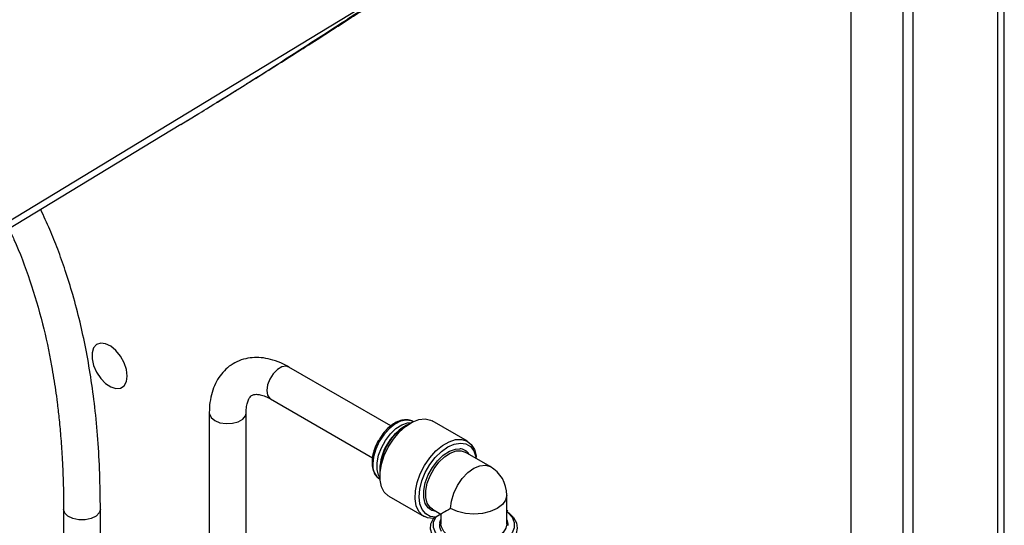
# Model space of a CAD drawing. Header units: inches. Extents: x 0.4 to 16.8, y 0 to 10.8.
# Tile 99 of 102: x 15 to 15.6, y 8.1 to 8.4. Entities that reach past the tile are written whole.
import ezdxf

# ---------------------------------------------------------------- set-up
doc = ezdxf.new("R2010")
doc.units = ezdxf.units.IN
doc.header["$MEASUREMENT"] = 0

msp = doc.modelspace()

# ---------------------------------------------------------------- linework, layer by layer
at = {"color": 7, "linetype": 'Continuous'}
for p, q in [((15.57628035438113, 6.98898166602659), (15.57628035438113, 8.826198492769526)), ((15.57247274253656, 8.820891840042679), (15.57247274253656, 6.983675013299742)), ((15.52456625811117, 8.793236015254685), (15.52456625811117, 6.956019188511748)), ((15.51905671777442, 7.050654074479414), (15.51905671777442, 8.683735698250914)), ((15.48959393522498, 7.033645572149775), (15.48959393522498, 8.666727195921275)), ((14.97609234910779, 8.254234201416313), (15.24209537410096, 8.415720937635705)), ((15.11005843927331, 8.331204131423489), (15.11404926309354, 8.33364345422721)), ((15.11384901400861, 8.333505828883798), (15.12024722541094, 8.337431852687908)), ((15.11005843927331, 8.331204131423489), (14.97609234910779, 8.249875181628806)), ((15.22900636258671, 8.160657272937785), (15.17130049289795, 8.193970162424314)), ((15.16088467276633, 8.175927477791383), (15.21859079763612, 8.142614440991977)), ((15.12621313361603, 8.167934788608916), (15.12621313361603, 8.073258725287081)), ((15.14704646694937, 8.094598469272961), (15.14704646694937, 8.167934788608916)), ((15.23786795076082, 8.161032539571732), (15.23670818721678, 8.160362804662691)), ((15.24161441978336, 8.16300104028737), (15.24144489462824, 8.163098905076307)), ((15.27238808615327, 8.15197135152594), (15.25248098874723, 8.163463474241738)), ((15.28529738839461, 8.137631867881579), (15.27114597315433, 8.145801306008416)), ((15.2226970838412, 8.136092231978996), (15.2226970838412, 8.134752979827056)), ((15.22269641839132, 8.130622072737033), (15.22286594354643, 8.130524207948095)), ((15.29460752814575, 8.105165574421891), (15.29460752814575, 8.121507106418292)), ((15.22789965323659, 8.120882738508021), (15.24780675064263, 8.109390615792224)), ((15.04373126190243, 8.113424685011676), (15.04373126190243, 7.982654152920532)), ((15.06456459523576, 7.982654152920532), (15.06456459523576, 8.113424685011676)), ((15.25222793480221, 8.112831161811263), (15.25108435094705, 8.11346427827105)), ((15.2525287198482, 8.113551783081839), (15.25736999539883, 8.11075697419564)), ((15.25736999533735, 8.11075595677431), (15.25446217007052, 8.109077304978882)), ((15.25736999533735, 8.110756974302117), (15.25736999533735, 8.105165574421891)), ((15.25674681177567, 8.106089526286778), (15.25736999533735, 8.107721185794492))]:
    msp.add_line(p, q, dxfattribs=at)
at = {"color": 7, "linetype": 'Continuous', "flags": 128}
for points in [[(15.07973716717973, 8.188859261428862), (15.07929343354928, 8.192515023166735), (15.07800166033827, 8.196358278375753), (15.07597662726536, 8.200047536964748), (15.07339826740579, 8.203254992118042), (15.07049567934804, 8.205695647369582), (15.06752677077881, 8.207152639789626), (15.06475534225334, 8.207496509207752), (15.06242764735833, 8.206696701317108), (15.06075051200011, 8.20482428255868), (15.05987295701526, 8.20204562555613), (15.05987295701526, 8.198607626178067), (15.06075051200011, 8.194815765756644), (15.06242764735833, 8.191006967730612), (15.06475534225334, 8.187519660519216), (15.06752677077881, 8.184663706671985), (15.07049567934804, 8.182692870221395), (15.07339826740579, 8.181782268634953), (15.07597662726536, 8.182012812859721), (15.07800166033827, 8.183364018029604), (15.07929343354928, 8.18571582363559), (15.07973716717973, 8.188859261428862)], [(15.17130049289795, 8.193970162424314), (15.16977543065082, 8.194440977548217), (15.16737162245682, 8.194063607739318), (15.16481354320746, 8.192586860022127), (15.16240973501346, 8.190188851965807), (15.16045013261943, 8.187158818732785), (15.15917109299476, 8.18386222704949), (15.15872688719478, 8.180696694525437), (15.15917109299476, 8.178044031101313), (15.16045013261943, 8.176224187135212), (15.16088467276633, 8.175927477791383)], [(15.12621313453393, 8.167932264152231), (15.12625277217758, 8.16741068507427), (15.12718909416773, 8.165393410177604), (15.12926410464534, 8.163682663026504), (15.1322275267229, 8.162484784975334), (15.13572192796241, 8.161944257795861), (15.13932583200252, 8.16212627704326), (15.14260455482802, 8.16300888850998), (15.14516263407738, 8.164485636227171), (15.14669152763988, 8.166378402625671), (15.14704624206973, 8.167895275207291)], [(15.24144489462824, 8.163098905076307), (15.24052178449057, 8.16353588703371), (15.23771574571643, 8.163972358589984), (15.23455500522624, 8.163333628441), (15.2312381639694, 8.161659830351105), (15.22797363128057, 8.159056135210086), (15.2249665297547, 8.155686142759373), (15.22240580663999, 8.151761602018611), (15.22045236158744, 8.147529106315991), (15.21922893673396, 8.143254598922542), (15.21881240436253, 8.139206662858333)], [(15.22282039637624, 8.131365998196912), (15.22206334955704, 8.132768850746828), (15.22123685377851, 8.136008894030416), (15.22123685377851, 8.139846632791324), (15.22206334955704, 8.144040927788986), (15.2236644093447, 8.148328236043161), (15.22593943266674, 8.152439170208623), (15.22874547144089, 8.156115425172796), (15.23190621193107, 8.159126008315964), (15.23522305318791, 8.161281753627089), (15.23848758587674, 8.162447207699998), (15.24086267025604, 8.162619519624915)], [(15.22789965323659, 8.120882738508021), (15.22757031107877, 8.121083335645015), (15.22529553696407, 8.12322566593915), (15.22371722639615, 8.126253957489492), (15.222909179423, 8.13002661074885), (15.222909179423, 8.134367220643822), (15.22371722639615, 8.13907282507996), (15.22529553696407, 8.143923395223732), (15.22757031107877, 8.148692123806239), (15.23043518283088, 8.153156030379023), (15.23375619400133, 8.157106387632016), (15.23737805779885, 8.160358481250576), (15.24113141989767, 8.16276024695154), (15.24484077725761, 8.164199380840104), (15.24833268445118, 8.164608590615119), (15.25144386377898, 8.16396874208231), (15.25248098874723, 8.163463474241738)], [(15.25305218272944, 8.108263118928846), (15.24978278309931, 8.108568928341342), (15.24700138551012, 8.109920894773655), (15.24483958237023, 8.112255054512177), (15.24339965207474, 8.11546097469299), (15.24274972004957, 8.119386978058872), (15.24292053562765, 8.123847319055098), (15.24390401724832, 8.128630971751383), (15.24565363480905, 8.133511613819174), (15.24808661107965, 8.138258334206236), (15.25108783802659, 8.142646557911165), (15.25451532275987, 8.146468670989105), (15.25820690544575, 8.149543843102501), (15.26198793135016, 8.151726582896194), (15.26567951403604, 8.152913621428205), (15.26910699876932, 8.153048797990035), (15.27210822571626, 8.152125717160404), (15.27454120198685, 8.15018805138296), (15.27629081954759, 8.147327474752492), (15.27727430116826, 8.143679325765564), (15.27734242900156, 8.143160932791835)], [(15.25446217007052, 8.109077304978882), (15.25133672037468, 8.10946145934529), (15.2487148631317, 8.110888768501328), (15.24672968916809, 8.113286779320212), (15.2454819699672, 8.116533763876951), (15.24503504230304, 8.120464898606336), (15.2454115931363, 8.12488063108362), (15.24659250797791, 8.12955680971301), (15.24851784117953, 8.134256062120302), (15.25108985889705, 8.138739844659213), (15.25417800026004, 8.142780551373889), (15.25762550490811, 8.146173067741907), (15.26125737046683, 8.1487451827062), (15.26488923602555, 8.150366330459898), (15.26833674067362, 8.150954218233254), (15.27142488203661, 8.150479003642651), (15.27399689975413, 8.148964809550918), (15.27592223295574, 8.146488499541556), (15.27710314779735, 8.143175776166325), (15.27726950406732, 8.14226626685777)], [(15.25108435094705, 8.11346427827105), (15.25013708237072, 8.1142620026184), (15.24847719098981, 8.11679037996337), (15.24762032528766, 8.120149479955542), (15.24762032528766, 8.124128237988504), (15.24847719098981, 8.128476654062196), (15.25013708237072, 8.13292150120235), (15.25249570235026, 8.137183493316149), (15.25540485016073, 8.140994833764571), (15.25868173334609, 8.144116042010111), (15.26212045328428, 8.146351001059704), (15.26550494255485, 8.147559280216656), (15.26803138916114, 8.14773326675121)], [(15.2525287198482, 8.113551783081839), (15.25118626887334, 8.11459171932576), (15.24959641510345, 8.117013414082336), (15.24877570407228, 8.120230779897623), (15.24877570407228, 8.124041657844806), (15.24959641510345, 8.128206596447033), (15.25118626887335, 8.132463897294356), (15.25344536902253, 8.136546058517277), (15.25623176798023, 8.140196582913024), (15.25937038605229, 8.143186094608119), (15.2626640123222, 8.145326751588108), (15.26590569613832, 8.14648404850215), (15.2688917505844, 8.146585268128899), (15.27114597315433, 8.145801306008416)], [(15.26282330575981, 8.113906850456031), (15.26327190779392, 8.118100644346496), (15.26458714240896, 8.122526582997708), (15.26667937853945, 8.126883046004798), (15.26940603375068, 8.130873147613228), (15.27258129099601, 8.134224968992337), (15.27598876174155, 8.136710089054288), (15.27939623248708, 8.138159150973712), (15.28257148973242, 8.138473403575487), (15.28529738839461, 8.137631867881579)], [(15.29460752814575, 8.121507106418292), (15.29397310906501, 8.11872521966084), (15.29211308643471, 8.116132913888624), (15.28915421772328, 8.113906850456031), (15.28529814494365, 8.112198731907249), (15.28080765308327, 8.111124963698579), (15.27598876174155, 8.110758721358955), (15.27116987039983, 8.111124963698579), (15.26667937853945, 8.112198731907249), (15.26282330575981, 8.113906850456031)], [(15.0645645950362, 8.113423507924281), (15.06396346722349, 8.111411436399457), (15.06217874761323, 8.109594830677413), (15.05942539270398, 8.108240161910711), (15.05603549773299, 8.107510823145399), (15.05241793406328, 8.107494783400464), (15.04900903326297, 8.108193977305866), (15.04621995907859, 8.109524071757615), (15.04438711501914, 8.111324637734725), (15.04373156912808, 8.113378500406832), (15.04373126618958, 8.113419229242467)], [(15.29560298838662, 8.111711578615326), (15.29583488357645, 8.111531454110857), (15.29850228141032, 8.108856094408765), (15.30010452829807, 8.10591107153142), (15.30056581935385, 8.1028357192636), (15.29986433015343, 8.099775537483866), (15.29803324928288, 8.096875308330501), (15.29515920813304, 8.09427224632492), (15.29137818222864, 8.092089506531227), (15.28686905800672, 8.0904303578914), (15.2818451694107, 8.089373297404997), (15.27654420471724, 8.088968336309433), (15.27121696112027, 8.089234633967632), (15.26611547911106, 8.090159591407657), (15.26148111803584, 8.091699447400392), (15.25753313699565, 8.09378134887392), (15.25445832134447, 8.096306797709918), (15.25240214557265, 8.099156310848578), (15.25146189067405, 8.102195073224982), (15.25168204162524, 8.105279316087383), (15.25305218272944, 8.108263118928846), (15.25305218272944, 8.108263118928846)], [(15.25474250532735, 8.112273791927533), (15.25249570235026, 8.11272321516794), (15.25222793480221, 8.112831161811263)], [(15.29460752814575, 8.112234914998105), (15.29531304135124, 8.111635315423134), (15.29759123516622, 8.108956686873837), (15.29877284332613, 8.106051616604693), (15.29879788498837, 8.103067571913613), (15.29766508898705, 8.1001560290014), (15.29543195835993, 8.097464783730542), (15.29221185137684, 8.095130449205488), (15.28816822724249, 8.093271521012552), (15.28350634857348, 8.091982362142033), (15.27846286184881, 8.091328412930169), (15.27329378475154, 8.09134286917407), (15.2682615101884, 8.092024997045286), (15.2636214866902, 8.09334017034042), (15.25960925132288, 8.095221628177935), (15.25642847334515, 8.097573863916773), (15.25424061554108, 8.10027747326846), (15.2531567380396, 8.103195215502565), (15.25323186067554, 8.10617898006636), (15.25446217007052, 8.109077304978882), (15.25446217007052, 8.109077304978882)], [(15.29460752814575, 8.105165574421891), (15.29415912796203, 8.102820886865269), (15.29257820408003, 8.10028590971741), (15.2899549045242, 8.098057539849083), (15.28645406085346, 8.096275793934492), (15.28229564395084, 8.095052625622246), (15.27774094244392, 8.094464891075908), (15.2730761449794, 8.094549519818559), (15.2685943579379, 8.095301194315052), (15.2645771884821, 8.096672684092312), (15.26127705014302, 8.098577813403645), (15.25890130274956, 8.100896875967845), (15.25759922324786, 8.103484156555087), (15.25736999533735, 8.105165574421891)]]:
    msp.add_lwpolyline(points, dxfattribs=at)
at = {"color": 7, "linetype": 'Continuous'}
for centre, radius, start, end in [((15.25271865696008, 8.134940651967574), 0.0300436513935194, 122.2020749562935, 177.803301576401), ((15.25399059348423, 8.134206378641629), 0.03121598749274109, 117.1620777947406, 182.8432987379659), ((15.26754008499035, 8.140890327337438), 0.006860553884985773, 31.97487016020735, 85.89336778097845), ((15.22777180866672, 8.138089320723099), 0.009028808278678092, 172.8912510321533, 235.7965685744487), ((15.27598876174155, 8.121507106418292), 0.01861876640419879, 0, 60.00268826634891), ((15.26331465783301, 8.10448664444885), 0.006760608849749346, 166.2850675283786, 209.231256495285), ((15.28842545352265, 8.104435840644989), 0.007000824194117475, 359.0269898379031, 27.98755483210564)]:
    msp.add_arc(centre, radius, start, end, dxfattribs=at)
msp.add_ellipse((15.27598876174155, 8.121507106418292), major_axis=(0.01861876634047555, 0.01075013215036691), ratio=7.037292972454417e-05, start_param=2.356153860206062, end_param=3.141552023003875, dxfattribs=at)
for points, knots in [([(15.11404926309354, 8.33364345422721), (15.11756753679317, 8.335787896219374), (15.1266761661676, 8.341339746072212), (15.14194174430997, 8.350850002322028), (15.16008604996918, 8.362294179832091), (15.17670022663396, 8.372919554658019), (15.191528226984, 8.382491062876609), (15.20339970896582, 8.390210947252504), (15.21532628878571, 8.39801637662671), (15.22790856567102, 8.406296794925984), (15.23703698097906, 8.41236070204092), (15.24209537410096, 8.415720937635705)], [0, 0, 0, 0, 0.08027553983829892, 0.2078292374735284, 0.3522673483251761, 0.5016563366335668, 0.5965677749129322, 0.7009689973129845, 0.7819367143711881, 0.8791630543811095, 0.9999999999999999, 0.9999999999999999, 0.9999999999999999, 0.9999999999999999]), ([(15.13020683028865, 8.34357663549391), (15.13068338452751, 8.343871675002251), (15.13319225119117, 8.345424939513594), (15.13779016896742, 8.3482592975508), (15.1438251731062, 8.352007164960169), (15.15554133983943, 8.359305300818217), (15.16952319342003, 8.368092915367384), (15.18538878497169, 8.378153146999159), (15.19583608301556, 8.384815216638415), (15.20516505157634, 8.390787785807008), (15.21475163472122, 8.396947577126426), (15.22716897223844, 8.404959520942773), (15.23636741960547, 8.41093747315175), (15.24144535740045, 8.414237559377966)], [0, 0, 0, 0, 0.01282156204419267, 0.06750037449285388, 0.1212408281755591, 0.1738209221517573, 0.3799509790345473, 0.4961453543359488, 0.6011927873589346, 0.662274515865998, 0.7487601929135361, 0.86130484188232, 1, 1, 1, 1]), ([(15.06456459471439, 8.11342658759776), (15.06449421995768, 8.120252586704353), (15.06435570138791, 8.133688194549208), (15.06324844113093, 8.152919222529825), (15.06154543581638, 8.171109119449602), (15.05923730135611, 8.188270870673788), (15.05641722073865, 8.204316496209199), (15.05303141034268, 8.219852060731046), (15.04916500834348, 8.234538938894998), (15.04491386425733, 8.24823617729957), (15.04053678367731, 8.260472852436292), (15.03597473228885, 8.272008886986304), (15.03252985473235, 8.279330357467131), (15.0307705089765, 8.283069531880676)], [0, 0, 0, 0, 0.1063945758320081, 0.2094163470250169, 0.3092579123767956, 0.4060791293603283, 0.4999604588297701, 0.5883647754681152, 0.6838698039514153, 0.7702959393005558, 0.8479342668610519, 0.9223379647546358, 1, 1, 1, 1]), ([(15.01288867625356, 8.272213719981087), (15.01381572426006, 8.270229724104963), (15.01822093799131, 8.260802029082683), (15.02485964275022, 8.243181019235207), (15.03192424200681, 8.21927082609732), (15.03594782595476, 8.200529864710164), (15.0381254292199, 8.187800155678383), (15.03917999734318, 8.18090430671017), (15.04018975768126, 8.173440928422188), (15.04118992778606, 8.164824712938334), (15.04215476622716, 8.154594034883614), (15.0429854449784, 8.142614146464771), (15.04360472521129, 8.128773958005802), (15.04368748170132, 8.118734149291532), (15.0437312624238, 8.113422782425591)], [0, 0, 0, 0, 0.04458615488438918, 0.2118677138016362, 0.3756306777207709, 0.5285411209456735, 0.5709853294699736, 0.6121972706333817, 0.6550359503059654, 0.7061092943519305, 0.765866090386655, 0.8345531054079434, 0.9124735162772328, 1, 1, 1, 1]), ([(15.17130049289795, 8.193970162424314), (15.17026287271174, 8.194539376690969), (15.16730369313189, 8.19616271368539), (15.16249791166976, 8.198024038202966), (15.1569868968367, 8.199251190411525), (15.15180114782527, 8.199509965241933), (15.14671589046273, 8.198844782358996), (15.14187695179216, 8.197188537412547), (15.1374742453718, 8.194534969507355), (15.13376781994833, 8.191091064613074), (15.13077715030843, 8.186966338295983), (15.12849966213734, 8.18222191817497), (15.12696002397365, 8.176879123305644), (15.12629077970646, 8.172034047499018), (15.12623253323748, 8.1689589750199), (15.12621313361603, 8.167934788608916)], [0, 0, 0, 0, 0.05028200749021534, 0.1433988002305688, 0.2266848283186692, 0.3067939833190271, 0.3841104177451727, 0.4670452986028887, 0.5471981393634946, 0.6260379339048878, 0.7049479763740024, 0.7856811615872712, 0.8694438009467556, 0.956516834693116, 1, 1, 1, 1]), ([(15.14704646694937, 8.167934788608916), (15.14706126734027, 8.168605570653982), (15.14710409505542, 8.170546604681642), (15.14755216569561, 8.173237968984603), (15.14838868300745, 8.17561007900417), (15.14934908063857, 8.177109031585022), (15.15027225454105, 8.17793628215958), (15.15119808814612, 8.178382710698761), (15.15280115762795, 8.178620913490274), (15.15502234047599, 8.178387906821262), (15.15776346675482, 8.177578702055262), (15.15989830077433, 8.176449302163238), (15.16088467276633, 8.175927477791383)], [0, 0, 0, 0, 0.05307486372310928, 0.1535821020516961, 0.2539980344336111, 0.3563134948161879, 0.4667522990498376, 0.6032232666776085, 0.7080450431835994, 0.806085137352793, 0.910404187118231, 1, 1, 1, 1]), ([(15.24156608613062, 8.16299600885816), (15.24153000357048, 8.163028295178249), (15.24080064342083, 8.163680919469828), (15.23883877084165, 8.164112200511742), (15.23594471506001, 8.164158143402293), (15.23282322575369, 8.163192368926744), (15.22964509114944, 8.16136651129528), (15.2265778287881, 8.158700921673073), (15.22403999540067, 8.155790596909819), (15.22279284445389, 8.15367199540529), (15.22229433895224, 8.152825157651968)], [0, 0, 0, 0, 0.007459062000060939, 0.1507748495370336, 0.2927225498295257, 0.4390620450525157, 0.5906952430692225, 0.7443766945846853, 0.8978234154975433, 1, 1, 1, 1]), ([(15.22229433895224, 8.152825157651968), (15.22202984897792, 8.152414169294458), (15.22097036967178, 8.150767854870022), (15.2196845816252, 8.14758158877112), (15.2185346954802, 8.143577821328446), (15.21839836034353, 8.141088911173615), (15.2183319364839, 8.139876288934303)], [0, 0, 0, 0, 0.1011706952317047, 0.4052639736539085, 0.7102385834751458, 1, 1, 1, 1]), ([(15.2183319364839, 8.139876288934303), (15.21835385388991, 8.139225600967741), (15.2184174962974, 8.137336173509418), (15.21915603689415, 8.134569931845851), (15.22069735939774, 8.13194873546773), (15.22227587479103, 8.130969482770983), (15.22300007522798, 8.130520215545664)], [0, 0, 0, 0, 0.1563312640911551, 0.4539450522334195, 0.7494777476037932, 1, 1, 1, 1]), ([(15.29523852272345, 8.112446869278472), (15.29516964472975, 8.11251582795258), (15.29499883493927, 8.112686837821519), (15.29475377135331, 8.112816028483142), (15.29460752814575, 8.112893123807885)], [0, 0, 0, 0, 0.4032438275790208, 0.9999999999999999, 0.9999999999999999, 0.9999999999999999, 0.9999999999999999]), ([(15.25446217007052, 8.109077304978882), (15.25428980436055, 8.108977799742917), (15.25398726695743, 8.108803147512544), (15.25357585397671, 8.108565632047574), (15.25327717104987, 8.10839318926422), (15.253075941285, 8.10827700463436), (15.25291816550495, 8.108185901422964), (15.25280450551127, 8.108120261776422), (15.25273967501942, 8.108082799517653), (15.252807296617, 8.108121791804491), (15.25296454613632, 8.10821254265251), (15.25305218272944, 8.108263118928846)], [0, 0, 0, 0, 0.1752252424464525, 0.3075564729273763, 0.3667484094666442, 0.4265542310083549, 0.4785822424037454, 0.5341811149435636, 0.6204482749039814, 0.7884723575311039, 1, 1, 1, 1])]:
    msp.add_open_spline(points, degree=3, knots=knots, dxfattribs=at)

doc.saveas('drawing.dxf')
